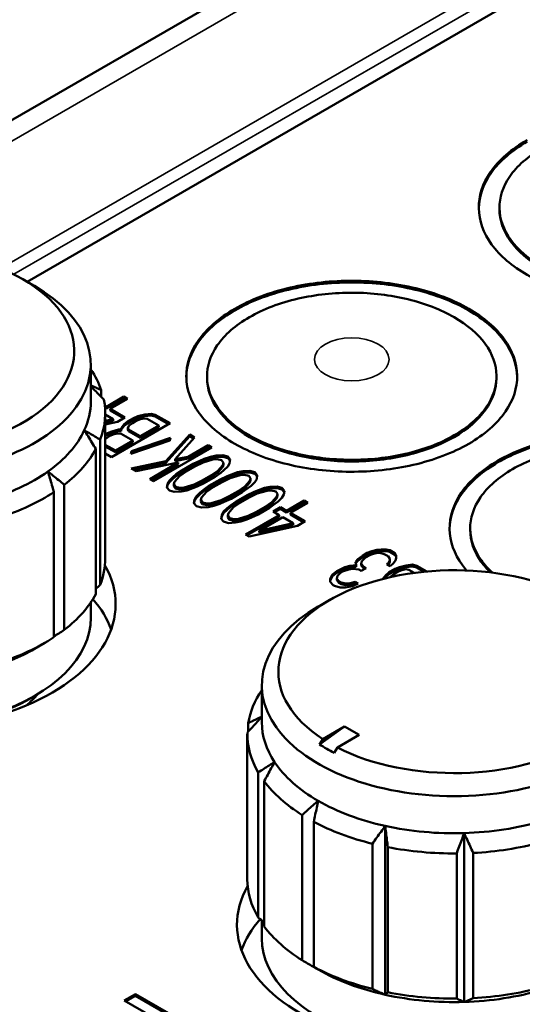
# Model space of a CAD drawing. Header units: millimetres. Extents: x 10 to 634, y 10 to 422.
# Tile 90 of 97: x 384 to 396, y 378 to 401. Entities that reach past the tile are written whole.
import ezdxf

# ---------------------------------------------------------------- set-up
doc = ezdxf.new("R2010")
doc.units = ezdxf.units.MM
doc.header["$LTSCALE"] = 2
doc.layers.add('Visible (ANSI)', color=7, linetype='Continuous', lineweight=50)
doc.layers.add('Visible Narrow (ANSI)', color=7, linetype='Continuous', lineweight=35)

msp = doc.modelspace()

# ---------------------------------------------------------------- linework, layer by layer
at = {"layer": 'Visible (ANSI)'}
for p, q in [((334.665, 370.705), (396.89, 406.631)), ((398.898, 403.667), (383.978, 395.053)), ((395.398, 396.808), (395.398, 396.849)), ((383.872, 395.114), (384.155, 394.951)), ((385.517, 393.053), (385.517, 392.154)), ((388.327, 392.726), (388.327, 392.767)), ((395.327, 392.767), (395.327, 392.726)), ((385.77, 392.434), (385.77, 392.268)), ((386.319, 392.273), (385.898, 392.03)), ((386.319, 392.232), (385.898, 391.989)), ((385.987, 391.978), (386.408, 392.221)), ((386.408, 392.221), (386.319, 392.273)), ((386.319, 392.273), (386.319, 392.232)), ((386.373, 392.201), (386.319, 392.232)), ((385.898, 392.03), (385.857, 392.053)), ((385.898, 391.989), (385.861, 392.01)), ((385.898, 392.03), (385.898, 391.989)), ((386.344, 391.772), (385.987, 391.978)), ((385.987, 391.978), (385.987, 391.937)), ((385.867, 391.869), (385.867, 388.358)), ((385.867, 391.839), (386.059, 391.728)), ((386.308, 391.752), (385.987, 391.937)), ((386.163, 391.668), (386.344, 391.772)), ((386.553, 391.756), (386.402, 391.669)), ((386.658, 391.799), (386.553, 391.756)), ((386.658, 391.758), (386.553, 391.715)), ((386.553, 391.756), (386.553, 391.715)), ((386.823, 391.843), (386.658, 391.799)), ((386.823, 391.802), (386.658, 391.758)), ((386.658, 391.799), (386.658, 391.758)), ((386.717, 391.73), (386.807, 391.748)), ((386.807, 391.748), (386.882, 391.739)), ((386.973, 391.861), (386.823, 391.843)), ((386.823, 391.843), (386.823, 391.802)), ((386.973, 391.82), (386.823, 391.802)), ((386.882, 391.739), (387.164, 391.576)), ((387.077, 391.835), (386.973, 391.861)), ((386.973, 391.861), (386.973, 391.82)), ((387.077, 391.794), (386.973, 391.82)), ((387.434, 391.629), (387.077, 391.835)), ((387.077, 391.835), (387.077, 391.794)), ((387.399, 391.609), (387.077, 391.794)), ((386.059, 391.728), (385.867, 391.685)), ((386.059, 391.687), (385.867, 391.644)), ((385.867, 391.601), (386.163, 391.668)), ((386.02, 390.813), (387.434, 391.629)), ((386.059, 391.728), (386.059, 391.687)), ((386.327, 391.608), (386.251, 391.513)), ((386.327, 391.567), (386.251, 391.472)), ((386.251, 391.513), (386.251, 391.478)), ((386.251, 391.513), (386.251, 391.472)), ((386.402, 391.669), (386.327, 391.608)), ((386.402, 391.628), (386.327, 391.567)), ((386.327, 391.608), (386.327, 391.567)), ((386.553, 391.715), (386.402, 391.628)), ((386.402, 391.669), (386.402, 391.628)), ((386.416, 391.522), (386.446, 391.574)), ((386.43, 391.479), (386.416, 391.522)), ((386.416, 391.522), (386.416, 391.481)), ((386.446, 391.574), (386.522, 391.635)), ((386.522, 391.635), (386.612, 391.687)), ((386.612, 391.687), (386.717, 391.73)), ((387.164, 391.576), (386.713, 391.316)), ((387.164, 391.536), (386.713, 391.275)), ((387.164, 391.576), (387.164, 391.536)), ((385.921, 391.391), (385.867, 391.36)), ((385.921, 391.35), (385.867, 391.319)), ((385.867, 391.245), (385.92, 391.287)), ((385.92, 391.287), (385.98, 391.322)), ((386.026, 391.434), (385.921, 391.391)), ((386.026, 391.393), (385.921, 391.35)), ((385.921, 391.391), (385.921, 391.35)), ((385.98, 391.322), (386.085, 391.365)), ((386.191, 391.478), (386.026, 391.434)), ((386.191, 391.437), (386.026, 391.393)), ((386.026, 391.434), (386.026, 391.393)), ((386.085, 391.365), (386.175, 391.383)), ((386.175, 391.383), (386.25, 391.375)), ((386.251, 391.478), (386.191, 391.478)), ((386.191, 391.478), (386.191, 391.437)), ((386.251, 391.437), (386.191, 391.437)), ((386.25, 391.375), (386.532, 391.212)), ((386.251, 391.478), (386.251, 391.437)), ((386.251, 391.472), (386.251, 391.437)), ((386.43, 391.438), (386.416, 391.481)), ((386.713, 391.316), (386.43, 391.479)), ((386.43, 391.479), (386.43, 391.438)), ((386.713, 391.275), (386.43, 391.438)), ((387.445, 391.275), (386.5, 390.952)), ((386.713, 391.316), (386.713, 391.275)), ((387.91, 391.354), (387.335, 390.714)), ((387.91, 391.314), (387.335, 390.673)), ((387.43, 391.215), (387.445, 391.275)), ((387.559, 390.758), (388.028, 391.286)), ((388.028, 391.286), (387.91, 391.354)), ((387.91, 391.354), (387.91, 391.314)), ((388.004, 391.259), (387.91, 391.314)), ((385.745, 391.234), (385.745, 387.723)), ((386.111, 390.968), (385.867, 391.109)), ((386.111, 390.927), (385.867, 391.068)), ((386.532, 391.212), (386.111, 390.968)), ((386.532, 391.171), (386.111, 390.927)), ((386.484, 390.892), (387.43, 391.215)), ((387.434, 391.23), (386.5, 390.912)), ((386.532, 391.212), (386.532, 391.171)), ((387.03, 390.229), (388.445, 391.046)), ((388.355, 391.097), (387.874, 390.819)), ((388.355, 391.056), (387.874, 390.778)), ((388.445, 391.046), (388.355, 391.097)), ((388.355, 391.097), (388.355, 391.056)), ((388.409, 391.025), (388.355, 391.056)), ((385.641, 391.011), (385.641, 387.5)), ((385.867, 390.901), (386.02, 390.813)), ((386.111, 390.968), (386.111, 390.927)), ((386.5, 390.952), (386.484, 390.892)), ((386.5, 390.912), (386.496, 390.896)), ((386.5, 390.952), (386.5, 390.912)), ((387.874, 390.819), (387.559, 390.758)), ((387.874, 390.819), (387.874, 390.778)), ((388.412, 390.821), (388.262, 390.769)), ((388.412, 390.78), (388.262, 390.728)), ((388.547, 390.847), (388.412, 390.821)), ((388.412, 390.821), (388.412, 390.78)), ((388.547, 390.806), (388.412, 390.78)), ((388.712, 390.857), (388.547, 390.847)), ((388.547, 390.847), (388.547, 390.806)), ((388.712, 390.816), (388.547, 390.806)), ((388.831, 390.822), (388.712, 390.857)), ((388.712, 390.857), (388.712, 390.816)), ((388.831, 390.782), (388.712, 390.816)), ((388.89, 390.754), (388.831, 390.822)), ((388.831, 390.822), (388.831, 390.782)), ((388.884, 390.719), (388.831, 390.782)), ((387.335, 390.714), (386.495, 390.538)), ((387.335, 390.673), (386.547, 390.508)), ((386.614, 390.469), (387.633, 390.68)), ((387.633, 390.68), (386.941, 390.281)), ((387.633, 390.639), (386.977, 390.26)), ((387.335, 390.714), (387.335, 390.673)), ((387.874, 390.778), (387.559, 390.717)), ((387.559, 390.758), (387.559, 390.717)), ((387.633, 390.68), (387.633, 390.639)), ((387.992, 390.647), (387.721, 390.49)), ((387.992, 390.606), (387.721, 390.45)), ((387.825, 390.465), (388.036, 390.587)), ((388.157, 390.725), (387.992, 390.647)), ((388.157, 390.684), (387.992, 390.606)), ((387.992, 390.647), (387.992, 390.606)), ((388.036, 390.587), (388.231, 390.682)), ((388.262, 390.769), (388.157, 390.725)), ((388.262, 390.728), (388.157, 390.684)), ((388.157, 390.725), (388.157, 390.684)), ((388.231, 390.682), (388.471, 390.752)), ((388.262, 390.769), (388.262, 390.728)), ((388.471, 390.752), (388.576, 390.761)), ((388.576, 390.761), (388.681, 390.736)), ((388.709, 390.615), (388.588, 390.476)), ((388.709, 390.574), (388.588, 390.435)), ((388.681, 390.736), (388.725, 390.675)), ((388.725, 390.675), (388.709, 390.615)), ((388.725, 390.634), (388.709, 390.574)), ((388.709, 390.615), (388.709, 390.574)), ((388.725, 390.675), (388.725, 390.634)), ((388.738, 390.494), (388.829, 390.581)), ((388.829, 390.581), (388.874, 390.659)), ((388.874, 390.659), (388.89, 390.754)), ((386.495, 390.538), (386.614, 390.469)), ((387.51, 390.334), (387.419, 390.248)), ((387.585, 390.395), (387.51, 390.334)), ((387.585, 390.354), (387.51, 390.293)), ((387.51, 390.334), (387.51, 390.293)), ((387.539, 390.214), (387.66, 390.352)), ((387.721, 390.49), (387.585, 390.395)), ((387.721, 390.45), (387.585, 390.354)), ((387.585, 390.395), (387.585, 390.354)), ((387.66, 390.352), (387.825, 390.465)), ((387.721, 390.49), (387.721, 390.45)), ((388.423, 390.363), (388.212, 390.242)), ((388.423, 390.323), (388.212, 390.201)), ((388.256, 390.182), (388.527, 390.338)), ((388.588, 390.476), (388.423, 390.363)), ((388.588, 390.435), (388.423, 390.323)), ((388.423, 390.363), (388.423, 390.323)), ((388.527, 390.338), (388.663, 390.433)), ((388.588, 390.476), (388.588, 390.435)), ((388.811, 390.347), (388.646, 390.269)), ((388.811, 390.307), (388.646, 390.228)), ((388.663, 390.433), (388.738, 390.494)), ((388.69, 390.209), (388.885, 390.305)), ((388.916, 390.391), (388.811, 390.347)), ((388.916, 390.35), (388.811, 390.307)), ((388.811, 390.347), (388.811, 390.307)), ((388.885, 390.305), (389.125, 390.374)), ((389.066, 390.443), (388.916, 390.391)), ((389.066, 390.403), (388.916, 390.35)), ((388.916, 390.391), (388.916, 390.35)), ((389.201, 390.47), (389.066, 390.443)), ((389.066, 390.443), (389.066, 390.403)), ((389.201, 390.429), (389.066, 390.403)), ((389.125, 390.374), (389.23, 390.383)), ((389.366, 390.479), (389.201, 390.47)), ((389.201, 390.47), (389.201, 390.429)), ((389.366, 390.438), (389.201, 390.429)), ((389.23, 390.383), (389.335, 390.358)), ((389.335, 390.358), (389.379, 390.298)), ((389.485, 390.445), (389.366, 390.479)), ((389.366, 390.479), (389.366, 390.438)), ((389.485, 390.404), (389.366, 390.438)), ((389.544, 390.376), (389.485, 390.445)), ((389.485, 390.445), (389.485, 390.404)), ((389.538, 390.342), (389.485, 390.404)), ((389.528, 390.281), (389.544, 390.376)), ((384.875, 390.143), (384.875, 386.632)), ((386.941, 390.281), (387.03, 390.229)), ((387.374, 390.17), (387.358, 390.075)), ((387.358, 390.075), (387.417, 390.006)), ((387.374, 390.129), (387.364, 390.068)), ((387.419, 390.248), (387.374, 390.17)), ((387.419, 390.207), (387.374, 390.129)), ((387.374, 390.17), (387.374, 390.129)), ((387.51, 390.293), (387.419, 390.207)), ((387.419, 390.248), (387.419, 390.207)), ((387.523, 390.153), (387.539, 390.214)), ((387.567, 390.093), (387.523, 390.153)), ((387.523, 390.153), (387.523, 390.112)), ((387.567, 390.052), (387.523, 390.112)), ((387.672, 390.067), (387.567, 390.093)), ((387.567, 390.093), (387.567, 390.052)), ((387.777, 390.076), (387.672, 390.067)), ((387.672, 390.067), (387.672, 390.026)), ((388.017, 390.146), (387.777, 390.076)), ((388.017, 390.105), (387.777, 390.035)), ((387.777, 390.076), (387.777, 390.035)), ((387.986, 390.06), (388.091, 390.103)), ((388.212, 390.242), (388.017, 390.146)), ((388.212, 390.201), (388.017, 390.105)), ((388.017, 390.146), (388.017, 390.105)), ((388.091, 390.103), (388.256, 390.182)), ((388.212, 390.242), (388.212, 390.201)), ((388.375, 390.113), (388.239, 390.017)), ((388.375, 390.072), (388.239, 389.977)), ((388.314, 389.974), (388.479, 390.087)), ((388.646, 390.269), (388.375, 390.113)), ((388.646, 390.228), (388.375, 390.072)), ((388.375, 390.113), (388.375, 390.072)), ((388.479, 390.087), (388.69, 390.209)), ((388.646, 390.269), (388.646, 390.228)), ((389.242, 390.099), (389.077, 389.986)), ((389.363, 390.237), (389.242, 390.099)), ((389.363, 390.196), (389.242, 390.058)), ((389.242, 390.099), (389.242, 390.058)), ((389.317, 390.056), (389.392, 390.116)), ((389.379, 390.298), (389.363, 390.237)), ((389.379, 390.257), (389.363, 390.196)), ((389.363, 390.237), (389.363, 390.196)), ((389.379, 390.298), (389.379, 390.257)), ((389.392, 390.116), (389.483, 390.203)), ((389.483, 390.203), (389.528, 390.281)), ((389.72, 390.066), (389.57, 390.013)), ((389.855, 390.092), (389.72, 390.066)), ((389.72, 390.066), (389.72, 390.025)), ((390.02, 390.101), (389.855, 390.092)), ((389.855, 390.092), (389.855, 390.051)), ((390.139, 390.067), (390.02, 390.101)), ((390.02, 390.101), (390.02, 390.06)), ((390.198, 389.998), (390.139, 390.067)), ((390.139, 390.067), (390.139, 390.026)), ((384.624, 389.964), (384.624, 386.453)), ((387.417, 390.006), (387.536, 389.972)), ((387.536, 389.972), (387.701, 389.981)), ((387.672, 390.026), (387.567, 390.052)), ((387.777, 390.035), (387.672, 390.026)), ((387.701, 389.981), (387.836, 390.007)), ((387.836, 390.007), (387.986, 390.06)), ((388.073, 389.87), (388.028, 389.792)), ((388.073, 389.829), (388.028, 389.751)), ((388.164, 389.957), (388.073, 389.87)), ((388.164, 389.916), (388.073, 389.829)), ((388.073, 389.87), (388.073, 389.829)), ((388.239, 390.017), (388.164, 389.957)), ((388.239, 389.977), (388.164, 389.916)), ((388.164, 389.957), (388.164, 389.916)), ((388.177, 389.775), (388.193, 389.836)), ((388.193, 389.836), (388.314, 389.974)), ((388.239, 390.017), (388.239, 389.977)), ((388.866, 389.864), (388.671, 389.769)), ((389.077, 389.986), (388.866, 389.864)), ((389.077, 389.945), (388.866, 389.823)), ((388.866, 389.864), (388.866, 389.823)), ((388.91, 389.804), (389.181, 389.96)), ((389.3, 389.892), (389.029, 389.735)), ((389.3, 389.851), (389.029, 389.694)), ((389.242, 390.058), (389.077, 389.945)), ((389.077, 389.986), (389.077, 389.945)), ((389.133, 389.71), (389.344, 389.831)), ((389.181, 389.96), (389.317, 390.056)), ((389.465, 389.97), (389.3, 389.892)), ((389.465, 389.929), (389.3, 389.851)), ((389.3, 389.892), (389.3, 389.851)), ((389.344, 389.831), (389.54, 389.927)), ((389.57, 390.013), (389.465, 389.97)), ((389.57, 389.973), (389.465, 389.929)), ((389.465, 389.97), (389.465, 389.929)), ((389.54, 389.927), (389.78, 389.997)), ((389.72, 390.025), (389.57, 389.973)), ((389.57, 390.013), (389.57, 389.973)), ((389.855, 390.051), (389.72, 390.025)), ((389.78, 389.997), (389.884, 390.006)), ((390.02, 390.06), (389.855, 390.051)), ((389.884, 390.006), (389.989, 389.98)), ((390.017, 389.86), (389.896, 389.721)), ((389.989, 389.98), (390.033, 389.92)), ((390.033, 389.92), (390.017, 389.86)), ((390.033, 389.879), (390.017, 389.819)), ((390.017, 389.86), (390.017, 389.819)), ((390.139, 390.026), (390.02, 390.06)), ((390.033, 389.92), (390.033, 389.879)), ((390.137, 389.825), (390.182, 389.903)), ((390.193, 389.964), (390.139, 390.026)), ((390.182, 389.903), (390.198, 389.998)), ((388.028, 389.792), (388.012, 389.697)), ((388.012, 389.697), (388.071, 389.628)), ((388.028, 389.751), (388.018, 389.69)), ((388.028, 389.792), (388.028, 389.751)), ((388.071, 389.628), (388.19, 389.594)), ((388.221, 389.715), (388.177, 389.775)), ((388.177, 389.775), (388.177, 389.735)), ((388.221, 389.674), (388.177, 389.735)), ((388.19, 389.594), (388.355, 389.603)), ((388.326, 389.69), (388.221, 389.715)), ((388.221, 389.715), (388.221, 389.674)), ((388.326, 389.649), (388.221, 389.674)), ((388.431, 389.699), (388.326, 389.69)), ((388.326, 389.69), (388.326, 389.649)), ((388.431, 389.658), (388.326, 389.649)), ((388.355, 389.603), (388.49, 389.63)), ((388.671, 389.769), (388.431, 389.699)), ((388.671, 389.728), (388.431, 389.658)), ((388.431, 389.699), (388.431, 389.658)), ((388.49, 389.63), (388.64, 389.682)), ((388.64, 389.682), (388.745, 389.726)), ((388.866, 389.823), (388.671, 389.728)), ((388.671, 389.769), (388.671, 389.728)), ((388.745, 389.726), (388.91, 389.804)), ((388.893, 389.64), (388.818, 389.579)), ((388.893, 389.599), (388.818, 389.538)), ((388.847, 389.458), (388.968, 389.597)), ((389.029, 389.735), (388.893, 389.64)), ((389.029, 389.694), (388.893, 389.599)), ((388.893, 389.64), (388.893, 389.599)), ((388.968, 389.597), (389.133, 389.71)), ((389.029, 389.735), (389.029, 389.694)), ((389.731, 389.608), (389.52, 389.487)), ((389.896, 389.721), (389.731, 389.608)), ((389.896, 389.68), (389.731, 389.567)), ((389.731, 389.608), (389.731, 389.567)), ((389.835, 389.583), (389.971, 389.678)), ((390.017, 389.819), (389.896, 389.68)), ((389.896, 389.721), (389.896, 389.68)), ((390.104, 389.601), (389.924, 389.497)), ((389.971, 389.678), (390.046, 389.739)), ((390.046, 389.739), (390.137, 389.825)), ((390.253, 389.515), (390.104, 389.601)), ((390.104, 389.601), (390.104, 389.56)), ((390.674, 389.758), (390.253, 389.515)), ((390.674, 389.717), (390.253, 389.474)), ((390.342, 389.464), (390.763, 389.707)), ((390.763, 389.707), (390.674, 389.758)), ((390.674, 389.758), (390.674, 389.717)), ((390.728, 389.686), (390.674, 389.717)), ((388.682, 389.415), (388.666, 389.32)), ((388.682, 389.374), (388.672, 389.313)), ((388.727, 389.492), (388.682, 389.415)), ((388.727, 389.452), (388.682, 389.374)), ((388.682, 389.415), (388.682, 389.374)), ((388.818, 389.579), (388.727, 389.492)), ((388.818, 389.538), (388.727, 389.452)), ((388.727, 389.492), (388.727, 389.452)), ((388.818, 389.579), (388.818, 389.538)), ((388.831, 389.398), (388.847, 389.458)), ((388.875, 389.338), (388.831, 389.398)), ((388.831, 389.398), (388.831, 389.357)), ((388.875, 389.297), (388.831, 389.357)), ((389.325, 389.391), (389.085, 389.321)), ((390.072, 389.411), (389.26, 388.942)), ((390.072, 389.37), (389.295, 388.921)), ((389.52, 389.487), (389.325, 389.391)), ((389.52, 389.446), (389.325, 389.35)), ((389.325, 389.391), (389.325, 389.35)), ((389.399, 389.348), (389.564, 389.426)), ((389.731, 389.567), (389.52, 389.446)), ((389.52, 389.487), (389.52, 389.446)), ((389.564, 389.426), (389.835, 389.583)), ((389.59, 389.029), (390.162, 389.359)), ((389.924, 389.497), (390.072, 389.411)), ((390.104, 389.56), (389.959, 389.476)), ((390.072, 389.411), (390.072, 389.37)), ((390.253, 389.474), (390.104, 389.56)), ((390.162, 389.359), (390.414, 389.213)), ((390.253, 389.515), (390.253, 389.474)), ((390.699, 389.258), (390.342, 389.464)), ((390.342, 389.464), (390.342, 389.423)), ((390.664, 389.237), (390.342, 389.423)), ((388.666, 389.32), (388.725, 389.251)), ((388.725, 389.251), (388.844, 389.217)), ((388.844, 389.217), (389.009, 389.226)), ((388.98, 389.312), (388.875, 389.338)), ((388.875, 389.338), (388.875, 389.297)), ((388.98, 389.271), (388.875, 389.297)), ((389.085, 389.321), (388.98, 389.312)), ((388.98, 389.312), (388.98, 389.271)), ((389.085, 389.28), (388.98, 389.271)), ((389.009, 389.226), (389.144, 389.252)), ((389.325, 389.35), (389.085, 389.28)), ((389.085, 389.321), (389.085, 389.28)), ((389.144, 389.252), (389.294, 389.304)), ((389.294, 389.304), (389.399, 389.348)), ((389.349, 388.89), (390.518, 389.153)), ((390.414, 389.213), (389.59, 389.029)), ((390.414, 389.173), (389.59, 388.988)), ((390.414, 389.213), (390.414, 389.173)), ((390.518, 389.153), (390.699, 389.258)), ((389.26, 388.942), (389.349, 388.89)), ((389.59, 389.029), (389.59, 388.988)), ((394.691, 389.052), (394.691, 389.093)), ((392.083, 388.424), (391.978, 388.345)), ((392.203, 388.493), (392.083, 388.424)), ((392.203, 388.452), (392.083, 388.383)), ((392.083, 388.424), (392.083, 388.383)), ((392.159, 388.38), (392.28, 388.449)), ((392.309, 388.537), (392.203, 388.493)), ((392.309, 388.496), (392.203, 388.452)), ((392.203, 388.493), (392.203, 388.452)), ((392.28, 388.449), (392.355, 388.475)), ((392.43, 388.571), (392.309, 388.537)), ((392.309, 388.537), (392.309, 388.496)), ((392.43, 388.53), (392.309, 388.496)), ((392.355, 388.475), (392.446, 388.492)), ((392.535, 388.579), (392.43, 388.571)), ((392.43, 388.571), (392.43, 388.53)), ((392.535, 388.539), (392.43, 388.53)), ((392.446, 388.492), (392.506, 388.492)), ((392.506, 388.492), (392.612, 388.466)), ((392.657, 388.579), (392.535, 388.579)), ((392.535, 388.579), (392.535, 388.539)), ((392.657, 388.538), (392.535, 388.539)), ((392.612, 388.466), (392.704, 388.413)), ((392.748, 388.561), (392.657, 388.579)), ((392.657, 388.579), (392.657, 388.538)), ((392.748, 388.52), (392.657, 388.538)), ((392.704, 388.413), (392.75, 388.351)), ((392.869, 388.491), (392.748, 388.561)), ((392.748, 388.561), (392.748, 388.52)), ((392.869, 388.45), (392.748, 388.52)), ((392.9, 388.438), (392.869, 388.491)), ((392.869, 388.491), (392.869, 388.45)), ((392.9, 388.397), (392.869, 388.45)), ((392.901, 388.368), (392.9, 388.438)), ((392.9, 388.438), (392.9, 388.397)), ((391.783, 388.18), (391.662, 388.146)), ((391.934, 388.197), (391.783, 388.18)), ((391.783, 388.18), (391.783, 388.139)), ((391.978, 388.345), (391.918, 388.276)), ((391.918, 388.276), (391.934, 388.197)), ((391.978, 388.305), (391.925, 388.243)), ((391.934, 388.197), (391.934, 388.156)), ((392.083, 388.383), (391.978, 388.305)), ((391.978, 388.345), (391.978, 388.305)), ((392.055, 388.232), (392.069, 388.293)), ((392.116, 388.161), (392.055, 388.232)), ((392.055, 388.232), (392.055, 388.191)), ((392.116, 388.121), (392.055, 388.191)), ((392.069, 388.293), (392.159, 388.38)), ((392.177, 388.126), (392.116, 388.161)), ((392.116, 388.161), (392.116, 388.121)), ((392.72, 388.264), (392.676, 388.221)), ((392.676, 388.221), (392.752, 388.177)), ((392.72, 388.223), (392.702, 388.205)), ((392.75, 388.316), (392.72, 388.264)), ((392.75, 388.276), (392.72, 388.223)), ((392.72, 388.264), (392.72, 388.223)), ((392.75, 388.351), (392.75, 388.316)), ((392.75, 388.316), (392.75, 388.276)), ((392.752, 388.177), (392.827, 388.238)), ((392.827, 388.238), (392.887, 388.307)), ((392.887, 388.307), (392.901, 388.368)), ((392.901, 388.367), (392.9, 388.397)), ((393.145, 388.193), (392.979, 388.15)), ((393.296, 388.21), (393.145, 388.193)), ((393.145, 388.193), (393.145, 388.152)), ((393.296, 388.169), (393.145, 388.152)), ((393.402, 388.183), (393.296, 388.21)), ((393.296, 388.21), (393.296, 388.169)), ((393.402, 388.142), (393.296, 388.169)), ((393.64, 388.046), (393.402, 388.183)), ((393.402, 388.183), (393.402, 388.142)), ((391.361, 387.972), (391.302, 387.867)), ((391.361, 387.931), (391.302, 387.827)), ((391.466, 388.05), (391.361, 387.972)), ((391.466, 388.009), (391.361, 387.931)), ((391.361, 387.972), (391.361, 387.931)), ((391.527, 388.085), (391.466, 388.05)), ((391.466, 388.05), (391.466, 388.009)), ((391.527, 388.044), (391.466, 388.009)), ((391.468, 387.875), (391.483, 387.936)), ((391.483, 387.936), (391.543, 388.006)), ((391.662, 388.146), (391.527, 388.085)), ((391.662, 388.105), (391.527, 388.044)), ((391.527, 388.085), (391.527, 388.044)), ((391.543, 388.006), (391.603, 388.041)), ((391.603, 388.041), (391.754, 388.093)), ((391.662, 388.146), (391.662, 388.105)), ((391.783, 388.139), (391.662, 388.105)), ((391.754, 388.093), (391.844, 388.11)), ((391.934, 388.156), (391.783, 388.139)), ((391.844, 388.11), (391.996, 388.092)), ((391.996, 388.092), (392.057, 388.057)), ((392.057, 388.057), (392.177, 388.126)), ((392.142, 388.106), (392.116, 388.121)), ((392.648, 387.959), (392.575, 387.864)), ((392.723, 388.019), (392.648, 387.959)), ((392.723, 387.979), (392.648, 387.918)), ((392.648, 387.959), (392.648, 387.918)), ((392.874, 388.106), (392.723, 388.019)), ((392.874, 388.065), (392.723, 387.979)), ((392.723, 388.019), (392.723, 387.979)), ((392.762, 387.909), (392.769, 387.923)), ((392.769, 387.923), (392.845, 387.984)), ((392.845, 387.984), (392.935, 388.036)), ((392.979, 388.15), (392.874, 388.106)), ((392.979, 388.109), (392.874, 388.065)), ((392.874, 388.106), (392.874, 388.065)), ((392.935, 388.036), (393.04, 388.08)), ((393.145, 388.152), (392.979, 388.109)), ((392.979, 388.15), (392.979, 388.109)), ((393.04, 388.08), (393.131, 388.097)), ((393.131, 388.097), (393.207, 388.088)), ((393.207, 388.088), (393.338, 388.012)), ((393.579, 388.04), (393.402, 388.142)), ((391.302, 387.867), (391.303, 387.797)), ((391.303, 387.797), (391.379, 387.718)), ((391.379, 387.718), (391.41, 387.701)), ((391.41, 387.701), (391.546, 387.657)), ((391.514, 387.814), (391.468, 387.875)), ((391.468, 387.875), (391.468, 387.834)), ((391.514, 387.773), (391.468, 387.834)), ((391.575, 387.779), (391.514, 387.814)), ((391.514, 387.814), (391.514, 387.773)), ((391.575, 387.738), (391.514, 387.773)), ((391.681, 387.752), (391.575, 387.779)), ((391.575, 387.779), (391.575, 387.738)), ((391.681, 387.711), (391.575, 387.738)), ((391.667, 387.656), (391.849, 387.69)), ((391.787, 387.761), (391.681, 387.752)), ((391.681, 387.752), (391.681, 387.711)), ((391.787, 387.72), (391.681, 387.711)), ((391.908, 387.795), (391.787, 387.761)), ((391.787, 387.761), (391.787, 387.72)), ((391.908, 387.754), (391.787, 387.72)), ((391.849, 387.69), (391.984, 387.751)), ((391.984, 387.751), (391.908, 387.795)), ((391.908, 387.795), (391.908, 387.754)), ((391.944, 387.733), (391.908, 387.754)), ((392.648, 387.918), (392.614, 387.874)), ((391.546, 387.657), (391.667, 387.656)), ((385.517, 387.297), (385.517, 386.929)), ((391.297, 387.358), (391.014, 387.194)), ((384.155, 386.174), (384.403, 386.316)), ((389.652, 385.296), (389.652, 384.398)), ((384.084, 384.99), (384.155, 385.03)), ((389.323, 384.378), (389.323, 384.171)), ((389.302, 384.112), (389.302, 380.601)), ((391.65, 384.296), (391.05, 383.862)), ((391.125, 383.992), (391.65, 384.296)), ((392.004, 384.092), (391.65, 384.296)), ((391.05, 383.862), (391.125, 383.992)), ((391.479, 383.788), (392.004, 384.092)), ((391.479, 383.788), (391.404, 383.658)), ((389.566, 383.186), (389.566, 379.675)), ((389.71, 382.971), (389.71, 379.46)), ((390.628, 382.154), (390.628, 378.643)), ((390.911, 381.991), (390.911, 378.48)), ((392.636, 381.891), (392.636, 377.809)), ((394.546, 381.717), (394.546, 377.634)), ((392.325, 381.46), (392.325, 377.949)), ((392.698, 381.378), (392.698, 377.867)), ((394.364, 381.225), (394.364, 377.714)), ((394.763, 381.237), (394.763, 377.727)), ((389.652, 379.604), (389.652, 379.172)), ((386.595, 377.825), (386.324, 377.669)), ((386.595, 377.784), (386.359, 377.648)), ((387.987, 377.021), (386.595, 377.825)), ((386.595, 377.825), (386.595, 377.784)), ((387.951, 377.001), (386.595, 377.784)), ((386.324, 377.669), (387.484, 376.999))]:
    msp.add_line(p, q, dxfattribs=at)
for centre, major_axis, ratio, start_param, end_param in [((380.867, 393.379), (4.25, 0), 0.57735, 3.985848, 10.151319), ((380.867, 393.053), (-4.65, 0), 0.57735, 5.497787, 10.210176), ((380.867, 391.869), (5, 0), 0.57735, 0.197044, 0.376383), ((380.867, 392.154), (4.65, 0), 0.57735, 6.021386, 6.283185), ((380.867, 391.869), (5, 0), 0.57735, 6.06135, 6.400301), ((380.867, 392.154), (4.65, 0), 0.57735, 5.602507, 6.021386), ((380.867, 391.869), (5, 0), 0.57735, 5.642471, 5.981422), ((380.867, 392.154), (4.65, 0), 0.57735, 5.183628, 5.602507), ((380.867, 391.869), (-5, 0), 0.57735, 2.081999, 2.42095), ((380.867, 387.255), (-5.25, 0), 0.57735, 5.968355, 9.739609), ((380.867, 388.358), (5, 0), 0.57735, 6.06135, 6.283185), ((394.302, 385.622), (4.25, 0), 0.57735, 3.985848, 10.151319), ((380.867, 388.358), (5, 0), 0.57735, 5.642471, 5.981422), ((380.867, 386.031), (5.25, 0), 0.57735, 0.203431, 0.460513), ((394.302, 385.296), (-4.65, 0), 0.57735, 5.497787, 10.210176), ((380.867, 386.929), (-4.65, 0), 0.57735, 0, 3.141593), ((380.867, 388.358), (5, 0), 0.57735, 5.223592, 5.562543), ((380.867, 388.072), (4.65, 0), 0.57735, 5.183628, 5.497787), ((380.867, 386.031), (3.75, 0), 0.57735, 5.681921, 5.826975), ((394.302, 384.112), (-5, 0), 0.57735, 5.906802, 6.190861), ((380.867, 386.847), (4.55, 0), 0.57735, 4.864882, 5.497787), ((394.302, 384.398), (-4.65, 0), 0.57735, 0, 0.366519), ((394.302, 384.112), (-5, 0), 0.57735, 6.27079, 6.60974), ((393.875, 385.672), (-3.758, -0.434), 0.644561, 0.648778, 0.781057), ((394.302, 384.398), (-4.65, 0), 0.57735, 0.366519, 0.785398), ((394.302, 384.112), (5, 0), 0.57735, 3.548076, 3.887027), ((394.302, 384.398), (4.65, 0), 0.57735, 3.926991, 4.34587), ((394.302, 384.112), (-5, 0), 0.57735, 0.825362, 1.164313), ((394.302, 384.398), (4.65, 0), 0.57735, 4.764749, 5.183628), ((394.302, 384.398), (4.65, 0), 0.57735, 4.34587, 4.764749), ((394.302, 384.112), (-5, 0), 0.57735, 1.244241, 1.583192), ((394.302, 384.112), (-5, 0), 0.57735, 1.66312, 2.002071), ((394.302, 380.601), (-5, 0), 0.57735, 0, 0.326555), ((394.302, 379.499), (-5.25, 0), 0.57735, 5.968355, 9.739609), ((394.302, 378.274), (-5.25, 0), 0.57735, 5.816839, 6.079755), ((394.302, 380.601), (5, 0), 0.57735, 3.548076, 3.887027), ((394.302, 379.172), (-4.65, 0), 0.57735, 0, 3.141593), ((394.302, 380.601), (5, 0), 0.57735, 3.966955, 4.305906), ((394.302, 380.315), (4.65, 0), 0.57735, 3.926991, 4.34587), ((394.302, 380.315), (4.65, 0), 0.57735, 4.764749, 5.183628), ((394.302, 380.601), (5, 0), 0.57735, 4.804713, 5.143664), ((394.302, 380.315), (4.65, 0), 0.57735, 4.34587, 4.764749), ((394.302, 380.601), (5, 0), 0.57735, 4.385834, 4.724785)]:
    msp.add_ellipse(centre, major_axis=major_axis, ratio=ratio, start_param=start_param, end_param=end_param, dxfattribs=at)
for points, knots in [([(396.07, 398.482), (395.879, 398.372), (395.707, 398.25), (395.409, 397.989), (395.283, 397.85), (394.991, 397.427), (394.894, 397.129), (394.903, 396.529), (395.009, 396.232), (395.411, 395.68), (395.703, 395.428), (396.437, 395.005), (396.872, 394.836), (397.83, 394.604), (398.344, 394.543), (399.382, 394.537), (399.898, 394.593), (400.632, 394.762), (400.873, 394.835), (401.325, 395.007), (401.536, 395.106), (401.727, 395.216)], [0.000001, 0.000001, 0.000001, 0.000001, 0.081126, 0.081126, 0.162196, 0.162196, 0.317571, 0.317571, 0.472833, 0.472833, 0.628021, 0.628021, 0.783209, 0.783209, 0.938471, 0.938471, 1.093846, 1.093846, 1.174917, 1.174917, 1.256042, 1.256042, 1.256042, 1.256042]), ([(396.07, 398.441), (395.7, 398.228), (395.113, 397.721), (394.903, 397.124), (394.899, 396.829)], [0, 0, 0, 0, 0.1250034, 0.2471971, 0.2471971, 0.2471971, 0.2471971]), ([(396.423, 398.278), (396.256, 398.181), (396.105, 398.075), (395.844, 397.846), (395.734, 397.724), (395.479, 397.353), (395.394, 397.092), (395.403, 396.568), (395.496, 396.309), (395.847, 395.825), (396.103, 395.606), (396.744, 395.235), (397.125, 395.088), (397.962, 394.885), (398.411, 394.831), (399.32, 394.826), (399.771, 394.875), (400.414, 395.023), (400.625, 395.086), (401.021, 395.237), (401.206, 395.324), (401.373, 395.42)], [0.000001, 0.000001, 0.000001, 0.000001, 0.07111, 0.07111, 0.142161, 0.142161, 0.278046, 0.278046, 0.413804, 0.413804, 0.549461, 0.549461, 0.685118, 0.685118, 0.820876, 0.820876, 0.956761, 0.956761, 1.027812, 1.027812, 1.098921, 1.098921, 1.098921, 1.098921]), ([(395.398, 396.808), (395.398, 396.544), (395.581, 396.015), (396.359, 395.342), (397.524, 394.893), (398.898, 394.735), (400.273, 394.893), (401.049, 395.193), (401.373, 395.38)], [0.2499988, 0.2499988, 0.2499988, 0.2499988, 0.374997, 0.4999974, 0.6249978, 0.7499982, 0.8749986, 1, 1, 1, 1]), ([(394.656, 391.134), (394.847, 391.244), (395.019, 391.366), (395.316, 391.627), (395.442, 391.766), (395.735, 392.189), (395.832, 392.487), (395.822, 393.087), (395.717, 393.384), (395.315, 393.936), (395.023, 394.188), (394.289, 394.612), (393.853, 394.78), (392.896, 395.012), (392.382, 395.073), (391.343, 395.079), (390.827, 395.023), (390.093, 394.854), (389.853, 394.781), (389.401, 394.609), (389.19, 394.51), (388.999, 394.4)], [0.000001, 0.000001, 0.000001, 0.000001, 0.081126, 0.081126, 0.162196, 0.162196, 0.317571, 0.317571, 0.472833, 0.472833, 0.628021, 0.628021, 0.783209, 0.783209, 0.938471, 0.938471, 1.093846, 1.093846, 1.174917, 1.174917, 1.256042, 1.256042, 1.256042, 1.256042]), ([(395.827, 392.746), (395.823, 393.042), (395.612, 393.638), (394.729, 394.401), (393.398, 394.915), (391.827, 395.095), (390.257, 394.915), (389.369, 394.573), (388.999, 394.359)], [0.2528089, 0.2528089, 0.2528089, 0.2528089, 0.3750007, 0.5000007, 0.6250006, 0.7500006, 0.8750005, 1, 1, 1, 1]), ([(394.302, 391.338), (394.47, 391.435), (394.62, 391.541), (394.881, 391.77), (394.991, 391.892), (395.247, 392.263), (395.331, 392.524), (395.323, 393.048), (395.23, 393.308), (394.879, 393.791), (394.623, 394.011), (393.981, 394.381), (393.601, 394.529), (392.764, 394.731), (392.314, 394.785), (391.406, 394.79), (390.955, 394.741), (390.312, 394.593), (390.101, 394.53), (389.705, 394.379), (389.52, 394.292), (389.352, 394.196)], [0.000001, 0.000001, 0.000001, 0.000001, 0.07111, 0.07111, 0.142161, 0.142161, 0.278046, 0.278046, 0.413804, 0.413804, 0.549461, 0.549461, 0.685118, 0.685118, 0.820876, 0.820876, 0.956761, 0.956761, 1.027812, 1.027812, 1.098921, 1.098921, 1.098921, 1.098921]), ([(388.999, 394.4), (388.808, 394.289), (388.636, 394.168), (388.338, 393.907), (388.212, 393.768), (387.92, 393.344), (387.823, 393.046), (387.832, 392.447), (387.938, 392.15), (388.339, 391.597), (388.632, 391.346), (389.366, 390.922), (389.801, 390.753), (390.758, 390.521), (391.273, 390.46), (392.311, 390.455), (392.827, 390.511), (393.561, 390.68), (393.802, 390.752), (394.254, 390.924), (394.464, 391.023), (394.656, 391.134)], [0.000001, 0.000001, 0.000001, 0.000001, 0.081126, 0.081126, 0.162196, 0.162196, 0.317571, 0.317571, 0.472833, 0.472833, 0.628021, 0.628021, 0.783209, 0.783209, 0.938471, 0.938471, 1.093846, 1.093846, 1.174917, 1.174917, 1.256042, 1.256042, 1.256042, 1.256042]), ([(388.999, 394.359), (388.629, 394.145), (388.042, 393.639), (387.832, 393.042), (387.827, 392.746)], [0, 0, 0, 0, 0.1250005, 0.2471945, 0.2471945, 0.2471945, 0.2471945]), ([(389.352, 394.196), (389.185, 394.099), (389.034, 393.992), (388.773, 393.763), (388.663, 393.642), (388.408, 393.271), (388.323, 393.01), (388.332, 392.486), (388.424, 392.226), (388.776, 391.743), (389.032, 391.523), (389.673, 391.153), (390.054, 391.005), (390.891, 390.802), (391.34, 390.749), (392.248, 390.744), (392.7, 390.792), (393.343, 390.94), (393.554, 391.004), (393.95, 391.154), (394.135, 391.241), (394.302, 391.338)], [0.000001, 0.000001, 0.000001, 0.000001, 0.07111, 0.07111, 0.142161, 0.142161, 0.278046, 0.278046, 0.413804, 0.413804, 0.549461, 0.549461, 0.685118, 0.685118, 0.820876, 0.820876, 0.956761, 0.956761, 1.027812, 1.027812, 1.098921, 1.098921, 1.098921, 1.098921]), ([(388.327, 392.726), (388.327, 392.461), (388.51, 391.933), (389.288, 391.26), (390.453, 390.81), (391.827, 390.653), (393.202, 390.81), (393.978, 391.11), (394.302, 391.297)], [0.249998, 0.249998, 0.249998, 0.249998, 0.3749959, 0.4999959, 0.6249959, 0.7499959, 0.8749959, 1, 1, 1, 1]), ([(394.302, 391.297), (394.626, 391.484), (395.145, 391.933), (395.327, 392.461), (395.327, 392.726), (395.327, 392.726)], [0, 0, 0, 0, 0.1249959, 0.2499959, 0.249998, 0.249998, 0.249998, 0.249998]), ([(385.77, 392.434), (385.735, 392.45), (385.664, 392.483), (385.58, 392.521), (385.532, 392.542), (385.517, 392.549)], [0, 0, 0, 0, 0.3333333, 0.6666667, 0.8109116, 0.8109116, 0.8109116, 0.8109116]), ([(385.517, 392.518), (385.539, 392.497), (385.601, 392.436), (385.705, 392.333), (385.79, 392.249), (385.833, 392.206)], [0.1576083, 0.1576083, 0.1576083, 0.1576083, 0.3333333, 0.6666667, 1, 1, 1, 1]), ([(401.02, 387.46), (401.211, 387.57), (401.383, 387.692), (401.68, 387.953), (401.806, 388.092), (402.099, 388.515), (402.196, 388.813), (402.186, 389.413), (402.081, 389.71), (401.679, 390.262), (401.386, 390.514), (400.653, 390.937), (400.217, 391.106), (399.26, 391.338), (398.746, 391.399), (397.707, 391.405), (397.191, 391.349), (396.457, 391.18), (396.217, 391.107), (395.765, 390.935), (395.554, 390.836), (395.363, 390.726)], [0.000001, 0.000001, 0.000001, 0.000001, 0.081126, 0.081126, 0.162196, 0.162196, 0.317571, 0.317571, 0.472833, 0.472833, 0.628021, 0.628021, 0.783209, 0.783209, 0.938471, 0.938471, 1.093846, 1.093846, 1.174917, 1.174917, 1.256042, 1.256042, 1.256042, 1.256042]), ([(402.191, 389.072), (402.187, 389.368), (401.976, 389.964), (401.093, 390.727), (399.762, 391.241), (398.191, 391.421), (396.621, 391.241), (395.733, 390.898), (395.363, 390.685)], [0.2528104, 0.2528104, 0.2528104, 0.2528104, 0.3750025, 0.5000027, 0.6250029, 0.7500031, 0.8750034, 1, 1, 1, 1]), ([(400.666, 387.664), (400.834, 387.76), (400.984, 387.867), (401.245, 388.096), (401.355, 388.218), (401.611, 388.589), (401.695, 388.849), (401.687, 389.374), (401.594, 389.633), (401.243, 390.116), (400.987, 390.336), (400.345, 390.707), (399.965, 390.854), (399.128, 391.057), (398.678, 391.111), (397.77, 391.116), (397.319, 391.067), (396.676, 390.919), (396.465, 390.856), (396.069, 390.705), (395.884, 390.618), (395.716, 390.521)], [0.000001, 0.000001, 0.000001, 0.000001, 0.07111, 0.07111, 0.142161, 0.142161, 0.278046, 0.278046, 0.413804, 0.413804, 0.549461, 0.549461, 0.685118, 0.685118, 0.820876, 0.820876, 0.956761, 0.956761, 1.027812, 1.027812, 1.098921, 1.098921, 1.098921, 1.098921]), ([(395.363, 390.726), (395.172, 390.615), (395, 390.493), (394.702, 390.233), (394.576, 390.094), (394.284, 389.67), (394.187, 389.372), (394.196, 388.772), (394.302, 388.475), (394.534, 388.155), (394.568, 388.112), (394.605, 388.07)], [0.000001, 0.000001, 0.000001, 0.000001, 0.0811258, 0.0811258, 0.1621965, 0.1621965, 0.3175714, 0.3175714, 0.4728335, 0.4728335, 0.497381, 0.497381, 0.497381, 0.497381]), ([(395.363, 390.685), (394.993, 390.471), (394.406, 389.964), (394.196, 389.368), (394.191, 389.072)], [0, 0, 0, 0, 0.1250034, 0.2471971, 0.2471971, 0.2471971, 0.2471971]), ([(395.716, 390.521), (395.549, 390.425), (395.398, 390.318), (395.137, 390.089), (395.027, 389.967), (394.772, 389.596), (394.687, 389.336), (394.696, 388.811), (394.788, 388.552), (395.038, 388.208), (395.127, 388.11), (395.228, 388.017)], [0.000001, 0.000001, 0.000001, 0.000001, 0.0711101, 0.0711101, 0.1421613, 0.1421613, 0.2780462, 0.2780462, 0.4138037, 0.4138037, 0.4709988, 0.4709988, 0.4709988, 0.4709988]), ([(394.691, 389.052), (394.691, 388.787), (394.815, 388.428), (395.095, 388.105), (395.178, 388.023)], [0.2500016, 0.2500016, 0.2500016, 0.2500016, 0.3749995, 0.4199466, 0.4199466, 0.4199466, 0.4199466]), ([(384.624, 386.472), (384.663, 386.497), (384.746, 386.549), (384.83, 386.603), (384.875, 386.632)], [0.3700975, 0.3700975, 0.3700975, 0.3700975, 0.6666667, 1, 1, 1, 1]), ([(389.303, 384.148), (389.343, 384.193), (389.424, 384.282), (389.541, 384.41), (389.616, 384.492), (389.652, 384.531)], [0, 0, 0, 0, 0.3333333, 0.6666667, 0.9815428, 0.9815428, 0.9815428, 0.9815428]), ([(389.652, 384.535), (389.618, 384.519), (389.547, 384.486), (389.438, 384.434), (389.362, 384.397), (389.323, 384.378)], [0.0196155, 0.0196155, 0.0196155, 0.0196155, 0.3333333, 0.6666667, 1, 1, 1, 1]), ([(389.566, 379.675), (389.612, 379.638), (389.659, 379.599), (389.707, 379.56), (389.71, 379.557)], [0, 0, 0, 0, 0.3333333, 0.3557349, 0.3557349, 0.3557349, 0.3557349])]:
    msp.add_open_spline(points, degree=3, knots=knots, dxfattribs=at)
for points in [[(385.745, 391.234), (385.7, 391.26), (385.613, 391.311), (385.484, 391.387), (385.4, 391.436), (385.359, 391.46)], [(385.359, 391.46), (385.389, 391.412), (385.451, 391.314), (385.545, 391.165), (385.609, 391.062), (385.641, 391.011)], [(384.875, 390.143), (384.83, 390.18), (384.741, 390.254), (384.609, 390.361), (384.523, 390.431), (384.481, 390.465)], [(384.481, 390.465), (384.496, 390.411), (384.527, 390.303), (384.575, 390.136), (384.608, 390.022), (384.624, 389.964)], [(385.641, 387.629), (385.675, 387.66), (385.71, 387.691), (385.745, 387.723)], [(389.961, 383.436), (389.919, 383.409), (389.833, 383.355), (389.701, 383.272), (389.612, 383.215), (389.566, 383.186)], [(389.71, 382.971), (389.738, 383.024), (389.795, 383.13), (389.879, 383.285), (389.934, 383.386), (389.961, 383.436)], [(391.014, 382.499), (390.973, 382.463), (390.889, 382.388), (390.76, 382.273), (390.672, 382.194), (390.628, 382.154)], [(390.911, 381.991), (390.923, 382.049), (390.946, 382.165), (390.98, 382.335), (391.003, 382.445), (391.014, 382.499)], [(392.636, 381.891), (392.602, 381.845), (392.535, 381.752), (392.431, 381.608), (392.361, 381.51), (392.325, 381.46)], [(392.698, 381.378), (392.691, 381.437), (392.677, 381.554), (392.656, 381.725), (392.642, 381.836), (392.636, 381.891)], [(394.546, 381.717), (394.526, 381.664), (394.487, 381.558), (394.426, 381.394), (394.385, 381.282), (394.364, 381.225)], [(394.763, 381.237), (394.738, 381.293), (394.689, 381.402), (394.616, 381.562), (394.569, 381.665), (394.546, 381.717)], [(390.628, 378.643), (390.672, 378.617), (390.76, 378.565), (390.889, 378.49), (390.973, 378.441), (391.014, 378.417)], [(391.014, 378.417), (391.003, 378.423), (390.98, 378.437), (390.946, 378.458), (390.923, 378.472), (390.911, 378.48)], [(392.325, 377.949), (392.361, 377.933), (392.431, 377.901), (392.535, 377.854), (392.602, 377.824), (392.636, 377.809)], [(392.636, 377.809), (392.642, 377.815), (392.656, 377.827), (392.677, 377.846), (392.691, 377.86), (392.698, 377.867)], [(394.364, 377.714), (394.385, 377.705), (394.426, 377.686), (394.486, 377.66), (394.526, 377.643), (394.546, 377.634)], [(394.546, 377.634), (394.569, 377.644), (394.616, 377.663), (394.689, 377.694), (394.738, 377.716), (394.763, 377.727)]]:
    msp.add_open_spline(points, degree=3, dxfattribs=at)
at = {"layer": 'Visible Narrow (ANSI)'}
for p, q in [((335.415, 370.631), (397.64, 406.557)), ((383.336, 395.376), (400.171, 405.096)), ((383.653, 395.232), (400.313, 404.851)), ((388.999, 394.4), (388.999, 394.359))]:
    msp.add_line(p, q, dxfattribs=at)
msp.add_ellipse((391.827, 393.175), major_axis=(-0.902, 0), ratio=0.57735, dxfattribs=at)
for points in [[(394.302, 391.338), (394.302, 391.333), (394.302, 391.324), (394.302, 391.311), (394.302, 391.302), (394.302, 391.297)], [(395.363, 390.726), (395.363, 390.721), (395.363, 390.712), (395.363, 390.698), (395.363, 390.689), (395.363, 390.685)]]:
    msp.add_open_spline(points, degree=3, dxfattribs=at)

doc.saveas('drawing.dxf')
